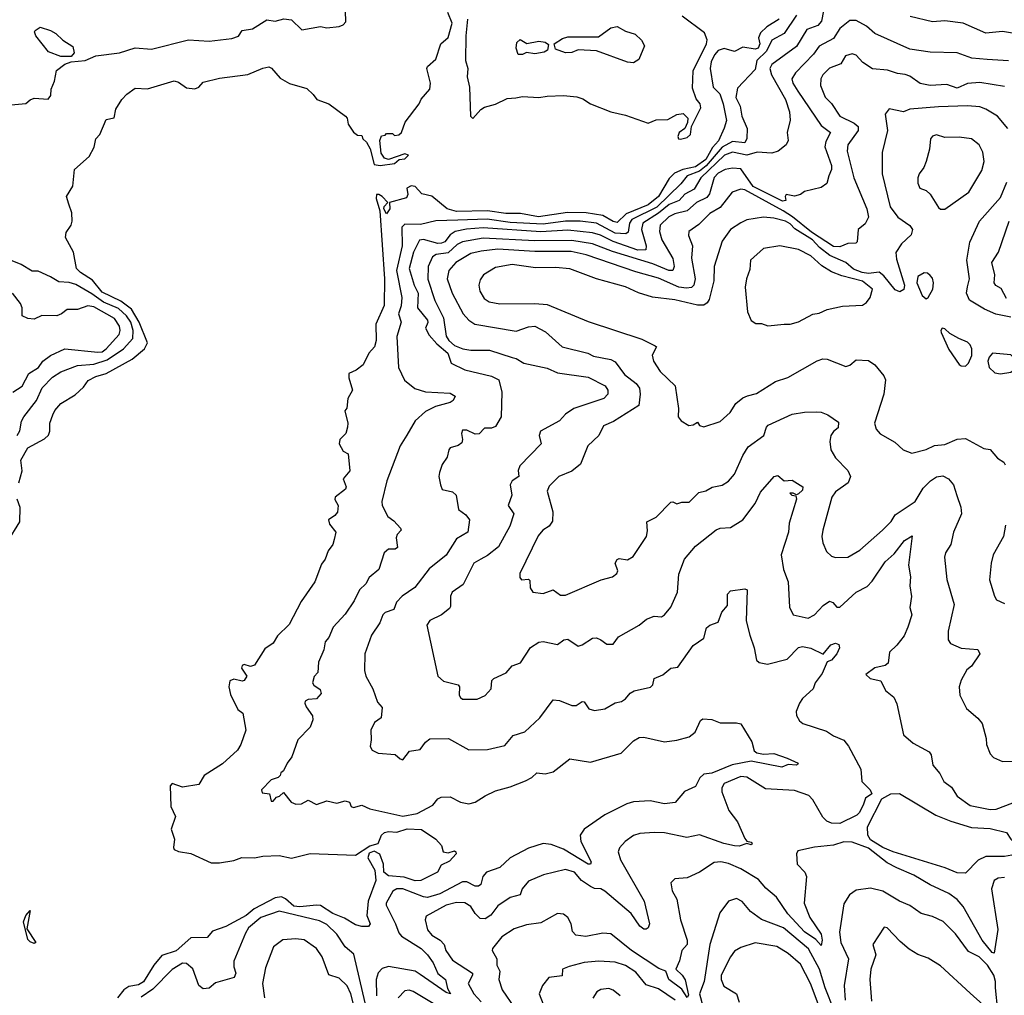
# Model space of a CAD drawing. Extents: x 1552294 to 1694791, y 811929 to 917222.
# Tile 244 of 256: x 1609345 to 1614124, y 872788 to 877523. Entities that reach past the tile are written whole.
import ezdxf

# ---------------------------------------------------------------- set-up
doc = ezdxf.new("R2010")
doc.units = 0

msp = doc.modelspace()

# ---------------------------------------------------------------- linework, layer by layer
at = {"layer": '0CON10XD'}
for points in [[(1609285, 877108), (1609375, 877116.2), (1609395.9, 877134.1), (1609415, 877141.2), (1609483.6, 877136.4), (1609496.2, 877155), (1609497.1, 877185), (1609514.4, 877225), (1609523.3, 877276.7), (1609563.6, 877306.4), (1609595, 877317.5), (1609662.5, 877325), (1609715, 877346.7), (1609828.7, 877361.3), (1609905, 877385.8), (1609985, 877379.2), (1610165, 877424.2), (1610265, 877417.7), (1610375, 877430.7), (1610406.8, 877443.2), (1610425, 877470), (1610475, 877478), (1610545, 877521.2), (1610585, 877516.2), (1610626.4, 877526.4), (1610665, 877522), (1610715, 877474), (1610805, 877489.7), (1610835, 877483), (1610895, 877490), (1610915, 877497.8), (1610927.3, 877512.7), (1610925, 877616.7)], [(1609340, 875275), (1609356.4, 875333.6), (1609351.2, 875385), (1609385, 875444.4), (1609465, 875488.5), (1609484.2, 875505.8), (1609491.3, 875525), (1609492, 875565), (1609505.5, 875605), (1609515, 875625.7), (1609545, 875659.4), (1609615, 875701.4), (1609655, 875739.1), (1609678.1, 875771.9), (1609715, 875791.5), (1609764.6, 875805.4), (1609891.4, 875875), (1609951.4, 875925), (1609965.2, 875954.8), (1609924.5, 876055), (1609887.4, 876117.4), (1609836, 876156), (1609745, 876199.9), (1609697.7, 876257.7), (1609639.5, 876295), (1609621.3, 876315), (1609605.4, 876395), (1609566.6, 876465), (1609570.5, 876489.5), (1609594.4, 876525), (1609600, 876545), (1609598.5, 876585), (1609582.7, 876627.3), (1609572.4, 876665), (1609602.5, 876715), (1609610.8, 876795), (1609681.5, 876858.5), (1609705.8, 876904.2), (1609714.2, 876945), (1609734.7, 876965.3), (1609765, 877038.8), (1609803, 877047), (1609812.1, 877087.9), (1609840.8, 877135), (1609865, 877161.9), (1609905, 877189.5), (1609965, 877186.5), (1610095, 877226.5), (1610115, 877219.6), (1610155, 877191.6), (1610195, 877187.2), (1610214.7, 877195), (1610235, 877219.2), (1610315, 877238.6), (1610452.8, 877257.2), (1610525, 877287.8), (1610555, 877293.1), (1610567.2, 877287.2), (1610609, 877239), (1610655, 877212.7), (1610738.1, 877188.1), (1610769.5, 877159.5), (1610788, 877135), (1610846, 877115), (1610926.2, 877055), (1610933.8, 877045), (1610938.8, 877015), (1610965, 876976.7), (1610985, 876962.5), (1611005, 876960), (1611010, 876945), (1611028.7, 876928.7), (1611045.6, 876895.6), (1611065, 876820), (1611095, 876815.4), (1611165, 876824.2), (1611186.7, 876843.3), (1611215, 876847.1), (1611232.5, 876865), (1611215, 876871.4), (1611135, 876843.3), (1611115, 876851.2), (1611100, 876875), (1611093.6, 876936.4), (1611101.7, 876958.3), (1611118.3, 876961.7), (1611125, 876970), (1611155, 876970), (1611165, 876960), (1611185, 876963.3), (1611198.8, 876975), (1611216, 877025), (1611284, 877115), (1611293.2, 877136.8), (1611335.6, 877185), (1611338.9, 877215), (1611321.2, 877285), (1611323.8, 877295), (1611365, 877331.2), (1611389.5, 877405), (1611423.9, 877436.1), (1611444.2, 877505), (1611423.3, 877556.7)], [(1613247.1, 877565), (1613236, 877515), (1613218.5, 877495), (1613165, 877474.6), (1613115, 877392.7), (1612995, 877305.3), (1612985.9, 877285), (1612993.8, 877255), (1613061.9, 877135), (1613082.1, 877075), (1613084.4, 877035), (1613069.5, 876975), (1613074.5, 876935.5), (1613064.5, 876915.5), (1613026.7, 876885), (1612995, 876875.6), (1612925, 876879.2), (1612875, 876864.8), (1612805, 876879.7), (1612766.5, 876865), (1612651.7, 876755), (1612619.2, 876700.8), (1612573.9, 876676.1), (1612545.8, 876645), (1612496.7, 876625), (1612446.3, 876583.7), (1612369.4, 876535), (1612363.1, 876505), (1612386.5, 876425), (1612383.5, 876405), (1612345, 876404.6), (1612225, 876446.6), (1612163.9, 876476.1), (1612125, 876487.7), (1612005, 876501.5), (1611875, 876492.9), (1611595, 876511.8), (1611513.5, 876506.5), (1611457.9, 876495), (1611435, 876478), (1611407.7, 876445), (1611392.5, 876437.5), (1611375, 876437), (1611305, 876456.1), (1611285, 876452.7), (1611257.1, 876395), (1611235.7, 876315.7), (1611259.3, 876235), (1611279.6, 876195), (1611275.8, 876125), (1611323.9, 876065), (1611326.3, 876053.7), (1611314.1, 876025), (1611332, 875992), (1611369.6, 875949.6), (1611422.5, 875905), (1611439.2, 875855), (1611505, 875822.9), (1611635, 875793.4), (1611671.1, 875775), (1611685.3, 875715.3), (1611681.2, 875595), (1611655, 875548.9), (1611635, 875540.8), (1611600.5, 875539.5), (1611575, 875512.7), (1611555, 875510.6), (1611515, 875530.6), (1611495, 875530.8), (1611489.4, 875515), (1611494.4, 875485), (1611490.4, 875469.6), (1611473.4, 875456.6), (1611435, 875445.6), (1611428.1, 875435), (1611420, 875400), (1611395, 875363.8), (1611381.9, 875325), (1611379.2, 875305), (1611386.7, 875265), (1611395, 875242.5), (1611445, 875231.4), (1611464.2, 875215), (1611475, 875146.2), (1611509.7, 875119.7), (1611528.1, 875095), (1611519.5, 875035), (1611465, 875003.6), (1611415, 874924.4), (1611331.7, 874858.3), (1611262.7, 874767.3), (1611201.1, 874725), (1611173.7, 874696.3), (1611160.2, 874659.8), (1611118.8, 874645), (1611108.1, 874635), (1611093.4, 874595), (1611053, 874535), (1611020, 874445), (1611019.2, 874365), (1611025, 874336.2), (1611058.5, 874275), (1611081.1, 874211.1), (1611103.9, 874183.9), (1611099.2, 874135), (1611067.6, 874112.4), (1611049.5, 874075), (1611051.7, 874028.3), (1611045.6, 873995), (1611055, 873977.5), (1611085, 873963.3), (1611167.2, 873957.2), (1611191.2, 873935), (1611205, 873931.4), (1611236.9, 873973.1), (1611289.2, 873980.8), (1611315, 874016.9), (1611335, 874032.2), (1611426.7, 874035), (1611525, 873980), (1611615, 873981.4), (1611700.3, 873999.7), (1611740.9, 874049.1), (1611796.2, 874066.2), (1611868.9, 874135), (1611935, 874221.4), (1611965, 874219.2), (1612025, 874193.8), (1612046.7, 874195), (1612075, 874214), (1612085, 874212), (1612107.6, 874177.6), (1612135, 874170), (1612185, 874177.8), (1612235, 874208), (1612265.6, 874214.4), (1612285, 874226.7), (1612307.5, 874255), (1612327.5, 874265), (1612406.8, 874283.2), (1612418.1, 874295), (1612424.4, 874325.6), (1612466.6, 874343.4), (1612505, 874375.8), (1612539.5, 874380.5), (1612614.4, 874485), (1612665, 874520.8), (1612678.7, 874571.3), (1612695, 874584.1), (1612735, 874598.9), (1612753.3, 874646.7), (1612781.1, 874678.9), (1612780, 874735), (1612795, 874751.2), (1612865, 874760), (1612875.8, 874755.8), (1612871.3, 874605), (1612888.2, 874535), (1612909.5, 874475), (1612921.9, 874415), (1612935, 874403.1), (1612974.5, 874394.5), (1613070.9, 874419.1), (1613125.7, 874475.7), (1613145, 874480), (1613185, 874472.5), (1613245, 874443.3), (1613281.6, 874488.4), (1613305, 874496.5), (1613320.8, 874490.8), (1613324.3, 874475), (1613311.1, 874445), (1613285, 874414.2), (1613264.1, 874405.9), (1613240.8, 874349.2), (1613206.7, 874305), (1613197.1, 874275), (1613145, 874228.1), (1613129.5, 874205), (1613114.4, 874165), (1613115.5, 874145.5), (1613129.8, 874119.8), (1613146.9, 874106.9), (1613260.4, 874070.4), (1613295, 874046.5), (1613345, 874025.7), (1613367.6, 873997.6), (1613427.7, 873885), (1613433.1, 873825), (1613472.2, 873785), (1613480.8, 873765), (1613451, 873745), (1613440.4, 873715), (1613421.2, 873675), (1613407.8, 873662.2), (1613325, 873622), (1613285, 873622.7), (1613263, 873633), (1613243.1, 873653.1), (1613195, 873737.3), (1613175, 873756.9), (1613105, 873781.2), (1612965, 873790), (1612875, 873845.9), (1612845, 873849.7), (1612765, 873815.5), (1612752.7, 873795), (1612752.5, 873775), (1612786.7, 873685), (1612829.1, 873629.1), (1612865, 873548.6), (1612875, 873535.7), (1612895, 873530.6), (1612900.6, 873525), (1612895, 873518.6), (1612874.5, 873524.5), (1612837.5, 873512.5), (1612815, 873513.2), (1612762.9, 873525), (1612645, 873566.1), (1612583.6, 873553.6), (1612475, 873577.1), (1612425, 873578.2)], [(1613031.8, 877525), (1612971.6, 877488.4), (1612940.7, 877459.3), (1612930.4, 877435), (1612936.8, 877405), (1612928.9, 877385), (1612915, 877380), (1612855, 877389.5), (1612815, 877368.1), (1612765, 877383), (1612735, 877373.3), (1612717.4, 877352.6), (1612701.3, 877318.7), (1612695.9, 877285), (1612710.6, 877195), (1612743.1, 877163.1), (1612758.9, 877115), (1612776.4, 877033.6), (1612764.6, 876995.4), (1612736.2, 876935), (1612708.3, 876901.7), (1612675, 876844.5), (1612625, 876807.7), (1612563.9, 876796.1), (1612522.7, 876777.3), (1612497.7, 876752.3), (1612445, 876664.5), (1612395.6, 876624.4), (1612289.4, 876580.6), (1612245, 876537.6), (1612225, 876542.9), (1612175, 876573), (1612095, 876584.5), (1612003.9, 876586.1), (1611863.6, 876566.4), (1611775, 876581.5), (1611705, 876581.8), (1611615, 876594.5), (1611465, 876591.2), (1611420, 876605), (1611345, 876665.5), (1611297.3, 876677.3), (1611265, 876713.1), (1611245.8, 876715.8), (1611223.5, 876705), (1611228.6, 876675), (1611222.4, 876657.6), (1611140, 876635), (1611141.4, 876605), (1611125, 876580), (1611112, 876605), (1611114.3, 876615.7), (1611132.5, 876635), (1611103.8, 876665), (1611088.8, 876675), (1611077.5, 876675), (1611075.8, 876655), (1611093.8, 876595), (1611116.4, 876265), (1611114.1, 876135.9), (1611073.2, 876045), (1611074.5, 875965), (1611067.8, 875935), (1611040, 875905), (1611012.7, 875847.3), (1610978.3, 875821.7), (1610942.5, 875805), (1610942.5, 875785), (1610960, 875725), (1610937.5, 875685), (1610932.5, 875637.5), (1610923.3, 875625), (1610936.9, 875565), (1610935.7, 875545), (1610928.6, 875515), (1610898.9, 875485), (1610895.5, 875465), (1610915, 875428.8), (1610938.8, 875415), (1610947.4, 875332.6), (1610915.6, 875295), (1610929.1, 875255), (1610926.7, 875245), (1610875.6, 875205), (1610874.7, 875194.7), (1610891.5, 875165), (1610887.9, 875132.1), (1610875, 875115.7), (1610844, 875095), (1610848, 875075), (1610880, 875035), (1610870.6, 874999.4), (1610864.2, 874975), (1610842.5, 874945), (1610827.5, 874905), (1610810.5, 874879.5), (1610777.5, 874795), (1610710.6, 874699.4), (1610652.6, 874587.4), (1610597.1, 874532.9), (1610575, 874496.9), (1610535, 874469.2), (1610485, 874389.5), (1610465, 874384.2), (1610435, 874393.8), (1610425, 874388.8), (1610421.2, 874375), (1610447.1, 874337.1), (1610435, 874316), (1610425, 874312.5), (1610385, 874322.5), (1610365, 874313.8), (1610359.4, 874285), (1610367.5, 874247.5), (1610403.8, 874175), (1610427.8, 874157.8), (1610441.9, 874075), (1610417.8, 874005), (1610401.6, 873978.4), (1610329, 873911), (1610240.6, 873855), (1610215, 873811.2), (1610135, 873798.2), (1610085, 873815.8), (1610076, 873805), (1610078, 873705), (1610101.1, 873655), (1610080.6, 873595), (1610096.5, 873545), (1610091.1, 873505), (1610095, 873496.2), (1610115, 873486.4), (1610175, 873476.7), (1610275, 873431.2), (1610315, 873430.8), (1610385, 873442.1), (1610423.6, 873456.4), (1610485, 873454.7), (1610525, 873463.2), (1610605, 873466.8), (1610665, 873453.4), (1610755, 873475.5), (1610975, 873467.9), (1611045, 873513.3), (1611085.2, 873524.8), (1611100.3, 873565), (1611115, 873578.6), (1611135, 873583.2), (1611175, 873579), (1611226.1, 873596.1), (1611295, 873593.3), (1611365, 873546.2), (1611392.5, 873515), (1611400, 873485), (1611425, 873480), (1611455, 873488.8), (1611462.5, 873485), (1611463.3, 873475), (1611431.3, 873438.7), (1611390.7, 873419.3), (1611372.5, 873385), (1611292.5, 873345), (1611265, 873343.6), (1611211.4, 873361.4), (1611135, 873367.7), (1611112.1, 873385), (1611110.7, 873425), (1611092.3, 873472.3), (1611065, 873487.6), (1611041.8, 873478.2), (1611035.3, 873455), (1611069.5, 873395), (1611074.1, 873345), (1611036.9, 873245), (1611030.5, 873175), (1611046.5, 873135), (1611038.1, 873121.9), (1611005, 873121.5), (1610975, 873129.6), (1610922.1, 873162.1), (1610865, 873184.3), (1610805, 873223.1), (1610785, 873225.9), (1610705, 873216.7), (1610675, 873220.4), (1610635, 873256.4), (1610615, 873266.3), (1610585, 873260.8), (1610483, 873207)], [(1613115, 877543.9), (1613055, 877456.1), (1612995, 877422.9), (1612970.1, 877369.9), (1612923.2, 877325), (1612915, 877280.8), (1612829.4, 877190.6), (1612820.7, 877145), (1612842.3, 877102.3), (1612850, 877055), (1612875.3, 876995.3), (1612873.6, 876946.4), (1612865.1, 876924.9), (1612805, 876931.1), (1612755, 876903.2), (1612677, 876813), (1612645, 876788.1), (1612584.4, 876765), (1612553.9, 876726.1), (1612436.9, 876613.1), (1612316.9, 876553.1), (1612304.1, 876535), (1612298.4, 876491.6), (1612287.3, 876482.7), (1612235, 876487.1), (1612145, 876535.3), (1612065, 876544.4), (1611995, 876545.5), (1611885, 876529.6), (1611725, 876537.6), (1611614.5, 876554.5), (1611471.1, 876548.9), (1611365, 876546.2), (1611291.2, 876528.8), (1611215, 876530), (1611200.6, 876515), (1611201.4, 876425), (1611173.2, 876305), (1611199.5, 876175), (1611196, 876134), (1611184.4, 876095), (1611197.3, 876055), (1611176.1, 875985), (1611182.9, 875835), (1611212.8, 875772.8), (1611262.5, 875732.5), (1611315, 875717.1), (1611435, 875709.4), (1611458.8, 875695), (1611448.8, 875675), (1611433.8, 875665), (1611364, 875646), (1611315, 875621.8), (1611265, 875576.1), (1611223.4, 875506.6), (1611191.2, 875455), (1611126.2, 875285), (1611102.7, 875185), (1611104.6, 875165), (1611131.1, 875111.1), (1611160.9, 875090.9), (1611193.3, 875055), (1611196.2, 875045), (1611176.4, 875023.6), (1611172.5, 875007.5), (1611178.8, 874961.2), (1611167.3, 874952.7), (1611135, 874953.2), (1611114, 874936), (1611088.6, 874855), (1611040.8, 874815), (1611025.7, 874785), (1610993.8, 874756.2), (1610968.4, 874701.6), (1610925, 874638), (1610866.2, 874575), (1610846.2, 874525), (1610827.3, 874502.7), (1610822, 874465), (1610795.7, 874405), (1610792, 874355), (1610774.2, 874335), (1610765.8, 874305), (1610772.9, 874292.9), (1610802.6, 874272.6), (1610807.5, 874252.5), (1610785, 874227.5), (1610745, 874223.8), (1610731.2, 874215), (1610728.8, 874205), (1610735, 874187.5), (1610766.7, 874145), (1610768, 874125), (1610755, 874090), (1610695, 874027.5), (1610666, 873945), (1610642.5, 873915), (1610625, 873877.5), (1610611.7, 873868.3), (1610610, 873855), (1610600, 873845), (1610565, 873834), (1610518.8, 873785), (1610521.2, 873771.2), (1610557.5, 873765), (1610565, 873730), (1610575, 873730), (1610590.7, 873749.3), (1610605.8, 873754.2), (1610625, 873772.5), (1610662.5, 873725), (1610685, 873715.6), (1610712.2, 873717.8), (1610745, 873735.7), (1610785, 873714.4), (1610835, 873731.9), (1610885, 873720.5), (1610925, 873731.1), (1610946, 873725), (1610954.4, 873704.4), (1610965, 873698.8), (1611005, 873710), (1611045, 873693.5), (1611205, 873658.1), (1611275, 873670), (1611349.5, 873710.5), (1611375, 873741.9), (1611390.2, 873749.8), (1611435, 873750.6), (1611485.3, 873725.3), (1611525, 873717.7), (1611555, 873725.5), (1611605, 873755.4), (1611655, 873780.4), (1611725, 873799), (1611800.7, 873829.3), (1611830, 873845), (1611855, 873867.5), (1611895, 873862.3), (1611935, 873872.5), (1612015, 873935.6), (1612115, 873918.8), (1612265, 873962.5), (1612325, 874022.9), (1612351.4, 874038.6), (1612375, 874040), (1612475, 874018.6), (1612535, 874025.7), (1612595, 874042.9), (1612623.1, 874065), (1612648.8, 874121.2), (1612660.5, 874129.5), (1612705, 874126), (1612745, 874110), (1612825, 874110.6), (1612845, 874105.7), (1612898, 874018), (1612910.6, 873975), (1612922.9, 873965), (1612955, 873958.2), (1613005, 873961.8), (1613069.5, 873939.5), (1613123.3, 873915), (1613120.7, 873909.3), (1613115, 873904.5), (1613075, 873908), (1613045, 873894.4), (1612894.7, 873924.7), (1612803.1, 873906.9), (1612705, 873866.4), (1612665, 873860.8), (1612646.4, 873843.6), (1612625, 873800.8), (1612572.6, 873777.4), (1612526.5, 873723.5), (1612475, 873716.4), (1612405, 873731.5), (1612325, 873727.1), (1612292.4, 873717.6), (1612185, 873663.5), (1612085.4, 873595), (1612065.4, 873565), (1612069.1, 873535), (1612118.1, 873435), (1612116.3, 873423.7), (1612104.3, 873425), (1611985, 873497.1), (1611925, 873519.8), (1611885.8, 873524.2), (1611815, 873502.6), (1611725.5, 873455), (1611675, 873408.2), (1611610.8, 873385), (1611593.3, 873365), (1611583.6, 873326.4), (1611572.4, 873317.6), (1611555, 873317.5), (1611515, 873337.9), (1611495, 873338.4), (1611385, 873279.8), (1611325, 873263.1), (1611305, 873265.6), (1611205, 873304.8), (1611175.2, 873304.8), (1611156, 873294), (1611124.2, 873235.8), (1611124.2, 873225), (1611169.3, 873135), (1611185, 873090.6), (1611198.2, 873075), (1611293.3, 873015), (1611324.8, 872985), (1611352.3, 872945), (1611373.8, 872893.8), (1611411.1, 872865), (1611420.8, 872820.8), (1611436, 872795), (1611415, 872801.8), (1611288.5, 872888.5), (1611264.4, 872905), (1611135, 872927.5), (1611105, 872918.4), (1611085, 872896.2), (1611074.9, 872865), (1611077.1, 872785)], [(1614145, 877322.9), (1614040.1, 877330.1), (1613965.9, 877335.9), (1613895, 877361.2), (1613764.8, 877365.2), (1613665, 877380), (1613495, 877455.3), (1613455, 877490.5), (1613405, 877518.5), (1613375, 877519.4), (1613325, 877480), (1613295, 877431.8), (1613225, 877393.9), (1613198.2, 877355), (1613110.9, 877265), (1613093.2, 877235), (1613098.3, 877215), (1613121.9, 877175), (1613235, 877009.2), (1613280, 876975), (1613258.2, 876931.8), (1613252.8, 876905), (1613286.1, 876815), (1613285.6, 876795), (1613273.1, 876765), (1613262.4, 876727.6), (1613235, 876707.5), (1613155, 876688.1), (1613135, 876674.4), (1613105.8, 876665.8), (1613065.9, 876674.1), (1613060, 876665), (1613063.8, 876645), (1613048.1, 876641.9), (1612905, 876712.4), (1612845, 876799), (1612805, 876802.5), (1612769.4, 876795), (1612735, 876777.3), (1612715, 876756), (1612692.8, 876677.2), (1612681, 876659), (1612629.7, 876635), (1612585.4, 876594.6), (1612525, 876580), (1612495, 876565.9), (1612453.2, 876525), (1612450.8, 876495), (1612461.7, 876455), (1612515, 876364), (1612522, 876325), (1612515.3, 876304.7), (1612495, 876304.8), (1612417.9, 876337.9), (1612222.9, 876397.1), (1612125, 876434.6), (1612025, 876451.7), (1611845, 876449.6), (1611595, 876462.4), (1611494.7, 876445.3), (1611467.8, 876432.2), (1611425, 876391.8), (1611366.7, 876383.3), (1611347.9, 876372.1), (1611327.6, 876325), (1611326.3, 876263.7), (1611360.5, 876160.5), (1611402.2, 876075), (1611415, 875986.7), (1611427.9, 875965), (1611455, 875942), (1611495.8, 875925), (1611535, 875918.6), (1611625, 875918.2), (1611735, 875882.7), (1611755, 875877.9), (1611791.2, 875855), (1611905, 875830.8), (1611955, 875809.2), (1612105, 875788.2), (1612186.5, 875745), (1612199.1, 875725), (1612199.1, 875705), (1612180, 875685), (1612035, 875636.3), (1611995, 875608.9), (1611965, 875575.4), (1611872.5, 875525), (1611866, 875505), (1611875.7, 875465), (1611773, 875357), (1611764.7, 875335), (1611768, 875305), (1611735.6, 875285), (1611726.2, 875265), (1611734.5, 875215), (1611716.2, 875165), (1611744.2, 875124.2), (1611723.7, 875065), (1611669.8, 874965), (1611615, 874921.9), (1611583.6, 874905), (1611550, 874885), (1611498, 874782), (1611443.6, 874745), (1611436.4, 874725), (1611435.8, 874675), (1611430.8, 874665), (1611391.9, 874635), (1611335, 874606.6), (1611321.9, 874585), (1611375, 874336), (1611401.9, 874311.9), (1611474, 874294), (1611480, 874285), (1611477.5, 874245), (1611485, 874232.5), (1611495, 874225.8), (1611565, 874225.7), (1611605, 874242.2), (1611633.8, 874275), (1611636.7, 874315), (1611646.2, 874325), (1611706.8, 874353.2), (1611735, 874386.2), (1611775, 874402), (1611824.5, 874475.5), (1611865, 874502), (1611885, 874504.2), (1611955, 874491.1), (1611986.9, 874513.1), (1612005, 874516.5), (1612055, 874483.1), (1612075, 874488.8), (1612125, 874521.5), (1612145, 874522.2), (1612165, 874512.9)], [(1611519.1, 877525), (1611510.2, 877445), (1611508.5, 877325), (1611519.8, 877285), (1611517.4, 877245), (1611528.3, 877195), (1611532.7, 877055), (1611545, 877043.6), (1611583.3, 877086.7), (1611601.6, 877098.4), (1611655, 877112.4), (1611710.5, 877139.5), (1611753.3, 877143.3)], [(1611753.3, 877143.3), (1611785, 877149.8), (1611865, 877144.4), (1611905, 877152.2), (1611985, 877154.7), (1612048.5, 877148.5), (1612078, 877138), (1612115, 877114.6), (1612215, 877075.4), (1612285, 877058.5), (1612395, 877020), (1612433.6, 877036.4), (1612491.7, 877038.3), (1612535, 877062.5), (1612565, 877066.7), (1612587.5, 877045), (1612586.4, 877023.6), (1612573.3, 876995), (1612546.7, 876975), (1612538.8, 876955), (1612542.5, 876945), (1612552.9, 876942.9), (1612585, 876950.6), (1612601.4, 876965), (1612606, 877005), (1612650.9, 877095), (1612647.3, 877115), (1612629, 877139), (1612611, 877191), (1612613.7, 877275), (1612678.1, 877405), (1612682.1, 877425), (1612669, 877459), (1612559.7, 877539.7)], [(1614205, 877451.4), (1614115, 877465.2), (1614035, 877457.6), (1613925, 877505.3), (1613835, 877517.2), (1613775, 877512.7), (1613667.6, 877537.6)], [(1609545, 877343.6), (1609485, 877367.3), (1609423.1, 877445), (1609416.2, 877463.8), (1609419.5, 877470.5), (1609445, 877486), (1609495, 877470), (1609520.8, 877455), (1609554, 877424), (1609602.1, 877392.1), (1609608.9, 877361.1), (1609595, 877343.8), (1609545, 877343.6)], [(1612325, 877313.3), (1612295, 877316.2), (1612145, 877372), (1612055, 877376.2), (1612025, 877364), (1611995, 877362), (1611945, 877380), (1611940, 877405), (1611979.3, 877430.7), (1612005, 877440), (1612155, 877440), (1612215, 877482.5), (1612245, 877490), (1612285, 877466.7), (1612333, 877453), (1612363, 877423), (1612377.5, 877395), (1612350.7, 877329.3), (1612325, 877313.3)], [(1611765, 877353.3), (1611754.2, 877385), (1611758.3, 877411.7), (1611774.1, 877425.9), (1611807, 877407), (1611865, 877418), (1611895, 877413.3), (1611911.7, 877401.7), (1611907.5, 877375), (1611890, 877365), (1611845, 877356.7), (1611805, 877363.3), (1611785, 877353.8), (1611765, 877353.3)], [(1614125, 877197.6), (1614005, 877217.1), (1613945, 877212.7), (1613895, 877190.8), (1613845, 877208.2), (1613765, 877202.9), (1613715, 877212.9), (1613665, 877248.6), (1613643.1, 877256.9), (1613605, 877261.6), (1613557.6, 877277.6), (1613485, 877283.9), (1613437.3, 877315), (1613405, 877350.9), (1613385, 877356.5), (1613353.3, 877346.7), (1613330.9, 877309.1), (1613275, 877288), (1613242.7, 877255), (1613234.2, 877235), (1613232.5, 877202.5), (1613255, 877147.3), (1613285, 877115.6), (1613326.2, 877055), (1613395, 877021.2), (1613414.3, 877004.3), (1613415.2, 876984.8), (1613365.4, 876915), (1613362.1, 876885), (1613393.8, 876755), (1613456.9, 876605), (1613465.7, 876564.3), (1613448.3, 876531.7), (1613414.4, 876505), (1613409.2, 876445), (1613402.7, 876437.3), (1613365, 876436.7), (1613325, 876420), (1613295, 876421.2), (1613188.1, 876491.9), (1613096.3, 876566.3), (1613051.4, 876595), (1612865, 876696.6), (1612845, 876700.8), (1612803.9, 876686.1), (1612745, 876611.4), (1612695, 876582), (1612641.1, 876528.9), (1612592.2, 876495), (1612590.9, 876475), (1612610.7, 876425), (1612605.3, 876364.7), (1612623.5, 876265), (1612617.2, 876235), (1612605, 876222.8), (1612580.9, 876219.1), (1612544.7, 876224.7), (1612445, 876268.6), (1612335, 876299.4), (1612095, 876380.7), (1612021.9, 876398.1), (1611845, 876397), (1611665, 876408.5), (1611585, 876400), (1611535, 876388), (1611461.5, 876345), (1611427.7, 876305), (1611419.6, 876265), (1611443.3, 876195), (1611498, 876095), (1611525, 876063.8), (1611554.7, 876044.7), (1611755, 876011.4), (1611815, 876032.1), (1611845.4, 876035.4), (1611897.2, 876007.2), (1611978.6, 875935), (1612103.3, 875905), (1612129.3, 875889.3), (1612215, 875873), (1612235, 875862.8), (1612279.9, 875799.9), (1612337, 875757), (1612353.8, 875735), (1612356.7, 875705), (1612349.4, 875650.6), (1612227.4, 875572.6), (1612177.9, 875552.1), (1612155.5, 875505), (1612101.9, 875455), (1612067.5, 875365), (1612025, 875331.3), (1611961.1, 875305), (1611915, 875258.6), (1611905.6, 875235), (1611932.7, 875135), (1611931.2, 875088.8), (1611915.3, 875064.7), (1611884.4, 875045), (1611861.9, 875018.1), (1611772.7, 874835), (1611773.1, 874815), (1611780, 874805), (1611815, 874806.7), (1611820.7, 874800.7), (1611822, 874765), (1611835, 874744), (1611885, 874738.2), (1611935, 874755.6), (1611969.7, 874729.7), (1611995, 874730), (1612167.5, 874805), (1612221.7, 874818.3), (1612243.8, 874835), (1612248.3, 874848.3), (1612236, 874885), (1612245, 874903.3), (1612255, 874908), (1612295, 874900.8), (1612322, 874918), (1612386.9, 875015), (1612392.2, 875042.2), (1612388.8, 875085), (1612435, 875108.1), (1612505, 875181.2), (1612515, 875183.3), (1612535, 875173.3), (1612558.9, 875181.1), (1612595, 875180.6), (1612641.7, 875228.3), (1612675, 875235.5), (1612705.9, 875254.1), (1612755, 875263.1), (1612785, 875283.6), (1612815, 875316.9), (1612855, 875407.8), (1612881, 875449), (1612957.1, 875505), (1612969.2, 875545), (1612978, 875555), (1613095, 875607.5), (1613155, 875618.5), (1613210.2, 875619.8), (1613235, 875618.2), (1613268, 875605), (1613318.6, 875568.6), (1613318.3, 875541.7), (1613295, 875524.4), (1613282.7, 875505), (1613277.9, 875475), (1613281.5, 875435), (1613305, 875395.6), (1613365, 875334), (1613376.9, 875305), (1613366.9, 875275), (1613305, 875231.4), (1613286.9, 875205), (1613243.8, 875045), (1613238.5, 875015), (1613243.1, 874983.1), (1613261.2, 874941.2), (1613285, 874918.6), (1613305, 874912.9), (1613365, 874913.8), (1613422.6, 874947.4), (1613533.1, 875045), (1613575, 875088.1), (1613595, 875119.4), (1613691.5, 875185), (1613730.5, 875249.5), (1613765.6, 875284.4), (1613795, 875304), (1613825, 875309.2), (1613852.5, 875295), (1613878, 875265), (1613893.4, 875213.4), (1613913.8, 875156.2), (1613915.8, 875125), (1613876.8, 875035), (1613864.4, 874975), (1613838.9, 874935), (1613833.5, 874915), (1613844.4, 874805.6), (1613881.2, 874685), (1613850.8, 874555), (1613852.3, 874512.3), (1613863.3, 874495), (1613915, 874472.1), (1613995.7, 874465.7), (1614005.9, 874445.9), (1613965, 874386), (1613942.5, 874367.5), (1613915, 874316.7), (1613905.7, 874285), (1613908, 874245), (1613940, 874180), (1613995, 874132.9), (1614016.5, 874106.5), (1614036.2, 874035), (1614038.2, 874005), (1614055, 873960), (1614072.4, 873942.4), (1614115, 873922.5), (1614173.3, 873925)], [(1614141.5, 876995), (1614090.9, 877055), (1614035, 877088.4), (1614005, 877099.4), (1613945, 877104.2), (1613805, 877099), (1613665, 877087.7), (1613635, 877075.6), (1613565, 877089.2), (1613545.8, 877064.2), (1613557.1, 876985), (1613531.5, 876878.5), (1613530.8, 876775), (1613570.7, 876615), (1613607.1, 876565), (1613665, 876523.1), (1613678.6, 876505), (1613672.2, 876477.8), (1613624.7, 876435), (1613597.9, 876392.1), (1613600.7, 876360.7), (1613640, 876235), (1613636.9, 876213.1), (1613617.5, 876202.5), (1613595, 876211.1), (1613539.6, 876279.6), (1613516.8, 876296.8), (1613465, 876291.1), (1613434.7, 876295), (1613392, 876312), (1613355, 876343.9), (1613278, 876378), (1613227.4, 876417.4), (1613193.7, 876455), (1613107.2, 876507.2), (1613085, 876532), (1613061.8, 876545), (1613005, 876560), (1612955, 876564), (1612875, 876551.8), (1612845, 876537.1), (1612795.6, 876505), (1612755, 876448), (1612716.2, 876325), (1612714.7, 876255), (1612690.8, 876165), (1612682.1, 876147.9), (1612665, 876137.3), (1612635, 876136.7), (1612525, 876163), (1612416.2, 876176.2), (1612347.8, 876197.8), (1612285.6, 876225.6), (1612145, 876265.3), (1612015, 876314.1), (1611945, 876320), (1611848.3, 876318.3), (1611735, 876334.1), (1611655, 876319.7), (1611595.6, 876285), (1611579.8, 876260.2), (1611572.9, 876235), (1611578.5, 876205), (1611599.2, 876169.2), (1611623.3, 876153.3), (1611675, 876143.5), (1611845, 876145.2), (1611905, 876139.8), (1612105, 876057.5), (1612365, 875972), (1612429.5, 875939.5), (1612435.8, 875935), (1612415.6, 875895), (1612421.9, 875865), (1612454.3, 875815), (1612526.5, 875745), (1612543.1, 875635), (1612541.4, 875595), (1612555, 875576), (1612592.7, 875552.7), (1612613.8, 875556.2), (1612635, 875570), (1612645, 875552.5), (1612665, 875547.5), (1612745, 875572.9), (1612793.4, 875616.6), (1612820.8, 875659.2), (1612855, 875687.8), (1612877.4, 875697.4)], [(1613835, 876602.9), (1613951.9, 876685), (1614015, 876791.2), (1614026.2, 876835), (1614020.2, 876880.2), (1614001.4, 876915), (1613964.4, 876944.4), (1613905, 876953.1), (1613835, 876951.1), (1613795, 876963.6), (1613775, 876957.5), (1613765.6, 876945), (1613761.1, 876895), (1613745.4, 876834.6), (1613734.1, 876805.9), (1613711.2, 876775), (1613704.4, 876755.6), (1613705, 876730), (1613713.3, 876705), (1613745, 876693.3), (1613765, 876676.2), (1613805, 876610.8), (1613815, 876602.9), (1613835, 876602.9)], [(1614155, 876079.4), (1614083.2, 876093.2), (1614027.7, 876117.7), (1613955, 876161.1), (1613940.2, 876195), (1613945.5, 876225.5), (1613955.3, 876265.3), (1613942.2, 876355), (1613956.5, 876443.5), (1614003.1, 876545), (1614105, 876658.9), (1614136.3, 876733.7)], [(1614135, 876170), (1614108.2, 876218.2), (1614083, 876233), (1614075.4, 876245), (1614078.5, 876285), (1614063.1, 876345), (1614095.8, 876395), (1614148.4, 876545)], [(1612977, 876037), (1613055, 876044.6), (1613085, 876045.5), (1613125, 876056.5), (1613195, 876093.1), (1613225, 876098.1), (1613264.6, 876115.4), (1613338.3, 876131.7), (1613435, 876136.9), (1613455, 876150.8), (1613472.9, 876175), (1613484, 876215), (1613435, 876254.4), (1613335, 876280), (1613285, 876299.6), (1613238.5, 876328.5), (1613185, 876377.1), (1613125, 876408), (1613035, 876424.4), (1612955, 876412.1), (1612891.5, 876355), (1612889.3, 876310.7), (1612873.1, 876265), (1612866.9, 876225), (1612878.1, 876105), (1612895, 876063.3), (1612918.3, 876048.3), (1612945, 876047.5), (1612977, 876037)], [(1609332.1, 875505), (1609345, 875526.9), (1609354.3, 875575), (1609365, 875594.6), (1609426.5, 875675), (1609453.5, 875736.5), (1609505, 875788), (1609545, 875813.7), (1609625, 875843.6), (1609705, 875850.4), (1609768.9, 875871.1), (1609849.5, 875925), (1609893.7, 875975), (1609896, 876014), (1609884.1, 876055), (1609863, 876085), (1609825, 876121), (1609751.2, 876151.2), (1609695, 876192.9), (1609617.5, 876237.5), (1609585, 876246.9), (1609535, 876251), (1609495.2, 876275.2), (1609435, 876302.5), (1609405, 876302.1), (1609351.9, 876335), (1609265, 876370.3)], [(1613745, 876167.5), (1613755, 876173.8), (1613776.9, 876215), (1613781.1, 876245), (1613775, 876268.8), (1613765, 876281.2), (1613751.7, 876291.7), (1613735, 876293.8), (1613705, 876276.2), (1613699.1, 876245), (1613725, 876183.9), (1613745, 876167.5)], [(1609311.9, 875715), (1609356.2, 875743.8), (1609390, 875805), (1609435.8, 875834.2), (1609457.7, 875865), (1609495, 875892.8), (1609564, 875926), (1609725, 875908.9), (1609745, 875911.4), (1609764.4, 875925), (1609827.2, 875995), (1609832.1, 876015), (1609828.7, 876035), (1609805, 876071.7), (1609705, 876128.4), (1609675, 876134.7), (1609625, 876115.4), (1609575, 876116.9), (1609547.5, 876095), (1609525, 876086.2), (1609452.9, 876087.1), (1609415, 876068.8), (1609385, 876072.5), (1609356.7, 876085), (1609356.4, 876125), (1609348.9, 876145), (1609310, 876195)], [(1613935, 875841.9), (1613950, 875855), (1613966.8, 875893.2), (1613966.7, 875925), (1613958.9, 875945), (1613945, 875958.1), (1613903.8, 875975), (1613860, 876000), (1613835, 876022.5), (1613822.5, 876025), (1613815.8, 876015), (1613817.5, 876005), (1613855, 875922), (1613905, 875849.7), (1613915, 875842), (1613935, 875841.9)], [(1612877.4, 875697.4), (1612920.9, 875709.1), (1613013.3, 875766.7), (1613073.1, 875786.9), (1613215, 875867.1), (1613242.7, 875877.3), (1613265, 875875.5), (1613355, 875840), (1613374.2, 875845.8), (1613405, 875871.4), (1613465, 875869.2), (1613495, 875847.1), (1613538.9, 875795), (1613548.1, 875775), (1613539.1, 875705), (1613493.5, 875565), (1613502, 875535), (1613522.1, 875512.1), (1613593, 875473), (1613632.5, 875435), (1613675, 875418.6), (1613745, 875436.7), (1613785, 875455.6), (1613835, 875460.4), (1613895, 875486.9), (1613935, 875490.6), (1614025, 875441.2), (1614055, 875436.7), (1614091.2, 875395), (1614122.5, 875375), (1614128.3, 875361.7)], [(1614105, 875804.4), (1614155, 875812.2), (1614174.2, 875825), (1614182.2, 875845), (1614177.8, 875875), (1614155, 875895.6), (1614066.1, 875903.9), (1614050, 875885), (1614043.9, 875866.1), (1614050, 875835), (1614078.7, 875808.7), (1614105, 875804.4)], [(1612165, 874512.9), (1612195, 874491.9), (1612225, 874492.5), (1612252, 874528), (1612351.2, 874585), (1612387.3, 874612.7), (1612425, 874627.8), (1612460, 874625), (1612475, 874634), (1612505, 874671.2), (1612537.5, 874745), (1612545, 874832.5), (1612571.5, 874905), (1612625, 874967.3), (1612725, 875047.1), (1612745, 875055.5), (1612795, 875058.6), (1612855, 875095.4), (1612914.7, 875175), (1612940, 875230), (1613006.7, 875305), (1613025, 875310), (1613055, 875284.2), (1613095, 875288.1), (1613145.7, 875255), (1613145, 875240), (1613125, 875221.2), (1613115, 875216.7), (1613100, 875225), (1613082.5, 875225), (1613092.5, 875215), (1613111.7, 875211.7), (1613115.6, 875195.6), (1613080.4, 875079.6), (1613076.9, 875035), (1613040.9, 874925), (1613053.1, 874855), (1613075.5, 874795), (1613081.3, 874671.3), (1613098.8, 874635), (1613172.2, 874617.8), (1613202.5, 874635), (1613245, 874680), (1613275, 874700), (1613291.2, 874695), (1613311.1, 874671.1), (1613325, 874671.8), (1613405, 874743.6), (1613457.9, 874772.1), (1613482.6, 874797.4), (1613545, 874891.2), (1613589.3, 874930.7), (1613640, 874995), (1613677.5, 875017.5), (1613659.6, 874875), (1613668.8, 874818.8), (1613665.3, 874775), (1613672.9, 874722.9), (1613665, 874670), (1613675.5, 874635), (1613655.8, 874574.2), (1613637.5, 874532.5), (1613602.8, 874487.2), (1613566.6, 874453.4), (1613560.6, 874399.4), (1613545, 874388.6), (1613495, 874377.5), (1613451.2, 874345), (1613472.5, 874325), (1613524.2, 874314.2), (1613547.7, 874267.7), (1613588, 874235), (1613602.7, 874202.7), (1613635, 874052.5), (1613681.9, 874011.9), (1613758.7, 873968.7), (1613768.6, 873955), (1613777.5, 873905), (1613810.8, 873865), (1613830.6, 873825), (1613868, 873798), (1613896, 873755), (1613958.6, 873708.6), (1614055, 873689.2), (1614085, 873691.2), (1614165, 873721.8)], [(1609285, 874988), (1609345, 875086), (1609347.5, 875155), (1609332.8, 875195)], [(1614130.3, 875069.7), (1614119.5, 875015), (1614070, 874925), (1614059.6, 874885), (1614051.5, 874805), (1614075.8, 874725), (1614086.8, 874706.8), (1614125, 874690)], [(1613935, 873380), (1613895, 873382.1), (1613836.9, 873406.9), (1613584.9, 873484.9), (1613535, 873505.1), (1613475, 873543), (1613462.3, 873565), (1613459.5, 873605), (1613528.9, 873741.1), (1613573.6, 873766.4), (1613615, 873766.6), (1613792.1, 873662.1), (1613865, 873633.3), (1613965, 873601.8), (1614055, 873596.9), (1614135, 873577.5), (1614156.1, 873546.1), (1614197.5, 873505), (1614201.2, 873485), (1614195.7, 873474.3), (1614125, 873462), (1614035, 873462), (1613996.6, 873443.4), (1613935, 873380)], [(1612425, 873578.2), (1612355, 873572.7), (1612325, 873563.3), (1612284.2, 873535), (1612257.1, 873502.9), (1612250.5, 873485), (1612261.5, 873445), (1612375.6, 873245), (1612401.9, 873135), (1612395.6, 873115), (1612385, 873109.1), (1612375, 873109.1), (1612355, 873123.3), (1612312.3, 873185), (1612185, 873293.5), (1612165, 873304.4), (1612135, 873306.7), (1612115, 873315.5), (1612072.2, 873345), (1612037.3, 873385), (1611995, 873398.5), (1611886.9, 873373.1), (1611815, 873342.2), (1611784.5, 873305), (1611774.3, 873275), (1611725, 873261.8), (1611665, 873221.8), (1611632.4, 873177.6), (1611605, 873158.6), (1611580.1, 873160.1), (1611555.3, 873185), (1611535, 873218.4), (1611505, 873236.3), (1611465, 873237.8), (1611415, 873226.1), (1611318.7, 873171.3), (1611312.9, 873155), (1611324.7, 873105), (1611345, 873079.8), (1611385.3, 873055), (1611405.5, 873035), (1611413.8, 873005), (1611445, 872957.7), (1611542.8, 872895), (1611543.5, 872885), (1611522.3, 872845), (1611549.1, 872795), (1611585, 872756.8)], [(1614125, 873359.8), (1614095, 873357.1), (1614075, 873344.4), (1614061.4, 873305), (1614093.2, 873106.8), (1614075, 872992.9), (1614065, 872996.2), (1614016, 873056), (1613925, 873218.5), (1613895, 873252.9), (1613855, 873281.8), (1613764.1, 873324.1), (1613685, 873371.1), (1613602.9, 873407.1), (1613555, 873430.4), (1613465, 873501.3), (1613385, 873531.6), (1613345, 873532.6), (1613295, 873516.5), (1613202.6, 873507.4), (1613121.3, 873488.7), (1613115.6, 873474.4), (1613118.5, 873425), (1613155.3, 873385.3), (1613164, 873365), (1613153.1, 873235), (1613180.6, 873165), (1613234.8, 873085), (1613240.2, 873055), (1613235, 873029.4), (1613209, 873059), (1613155, 873095.2), (1613073.1, 873183.1), (1613018.6, 873265), (1612967.1, 873307.1), (1612930.5, 873350.5), (1612845, 873401.6), (1612785, 873428), (1612747.5, 873435), (1612715, 873432.9), (1612645.2, 873384.8), (1612585, 873358.5), (1612525, 873352.5), (1612505.7, 873334.3), (1612512.3, 873295), (1612535.4, 873255), (1612551.6, 873155), (1612585.3, 873055), (1612585.3, 873034.7), (1612558.2, 873005), (1612548, 872955), (1612529.6, 872915), (1612561.1, 872885), (1612575, 872862.9), (1612591.5, 872788.5), (1612585, 872776.7), (1612558.5, 872818.5), (1612495.5, 872865), (1612480.8, 872905), (1612447.4, 872917.4), (1612315, 873004.8), (1612215, 873086.7), (1612175, 873090), (1612092.6, 873072.6), (1612045, 873080), (1612027.4, 873097.4), (1612022.2, 873135), (1612005, 873165.7), (1611985, 873181.4), (1611955, 873184.4), (1611875, 873139.5), (1611805, 873130), (1611745, 873110.8), (1611685, 873072.2), (1611640, 873015), (1611638.6, 873005), (1611660.8, 872965), (1611660.5, 872935), (1611675.5, 872905), (1611670.9, 872865), (1611687.5, 872815), (1611747.3, 872727.3)], [(1614092.4, 872715), (1614081.1, 872825), (1614081.5, 872855), (1614073.4, 872885), (1614042.4, 872935), (1614001.7, 872975), (1613951, 873001), (1613886.4, 873086.4), (1613826.9, 873146.9), (1613775, 873170.9), (1613720, 873185), (1613665, 873223.1), (1613615, 873245.6), (1613535, 873293.6), (1613475, 873307.5), (1613405, 873298.1), (1613372.2, 873275), (1613345, 873231.2), (1613324, 873095), (1613330.3, 873045), (1613367.6, 872965), (1613347.5, 872835), (1613352.2, 872765)], [(1613298.8, 872715), (1613254.1, 872825), (1613227.8, 872915), (1613173.9, 873013.9), (1613052.5, 873115), (1612945, 873156.1), (1612892.2, 873195), (1612852.4, 873242.4), (1612825, 873258), (1612785.7, 873244.3), (1612742.5, 873187.5), (1612694.6, 873035), (1612666.5, 872855), (1612645.3, 872795.3), (1612661.3, 872735)], [(1609415, 873039.4), (1609395, 873047.1), (1609385, 873059.4), (1609364, 873145), (1609375, 873175.8), (1609395, 873198.8), (1609380.3, 873110.3), (1609422.5, 873045), (1609415, 873039.4)], [(1610483, 873207), (1610445, 873175.6), (1610345, 873122.1), (1610281.4, 873098.6), (1610255, 873067.8), (1610175, 873066.7), (1610105, 873003.8), (1610035, 872981.7), (1609995.4, 872935), (1609946.7, 872853.3), (1609921.2, 872838.8), (1609875, 872831.1), (1609849.7, 872815), (1609819.2, 872775)], [(1611021.9, 872751.9), (1610967.6, 872987.6), (1610925, 873023.6), (1610884.6, 873085), (1610835, 873130.8), (1610799.6, 873149.6), (1610605, 873196.1), (1610514.6, 873165), (1610455.9, 873115), (1610440.2, 873089.8), (1610385, 872953.3), (1610384.6, 872925.4), (1610393.4, 872895), (1610385.8, 872874.2), (1610295, 872848.1), (1610265, 872821.8), (1610235, 872819.3), (1610214.3, 872835), (1610185.9, 872915.9), (1610155, 872942.5), (1610135, 872943.8), (1610085, 872913.8), (1609991.7, 872818.3), (1609935, 872778.9)], [(1614021.2, 872741.2), (1613957.7, 872797.7), (1613815, 872930.6), (1613755, 872968.1), (1613705, 872985.6), (1613662.3, 873012.3), (1613618.3, 873048.3), (1613555, 873115.8), (1613541.2, 873118.8), (1613486.7, 873035), (1613500, 872985), (1613476.7, 872915), (1613471.8, 872865), (1613479.3, 872759.3)], [(1610972.5, 872712.5), (1610952.4, 872795), (1610934.4, 872834.4), (1610895, 872871.1), (1610845, 872886.9), (1610813.8, 872975), (1610785, 873015.5), (1610725, 873057.3), (1610685, 873061.8), (1610622.4, 873057.6), (1610576.2, 873023.8), (1610538.1, 872921.9), (1610522.9, 872845), (1610533.8, 872775)], [(1613245, 872681.8), (1613183.7, 872845), (1613135, 872939.6), (1613075, 872990.8), (1613020.6, 873025), (1612915, 873042.1), (1612845, 873020.4), (1612815, 873001.4), (1612795.5, 872975), (1612749.4, 872885), (1612749.1, 872865), (1612762, 872832), (1612823.8, 872795), (1612837.1, 872755)], [(1612525.8, 872765), (1612445, 872819.8), (1612385, 872839.2), (1612335, 872900.3), (1612285, 872932.9), (1612235, 872949.5), (1612156, 872954), (1612085, 872946.7), (1612012, 872928), (1611980, 872915), (1611978.1, 872881.9), (1611913.1, 872875), (1611882.2, 872835), (1611865.6, 872795), (1611904.7, 872695)], [(1612259.2, 872785), (1612225, 872813.1), (1612205, 872820.5), (1612165, 872815.4), (1612146, 872804), (1612126.7, 872773.3)], [(1611385, 872728.1), (1611255, 872806.7), (1611235, 872812.3), (1611215, 872809.1), (1611182.7, 872775)]]:
    msp.add_lwpolyline(points, dxfattribs=at)

doc.saveas('drawing.dxf')
